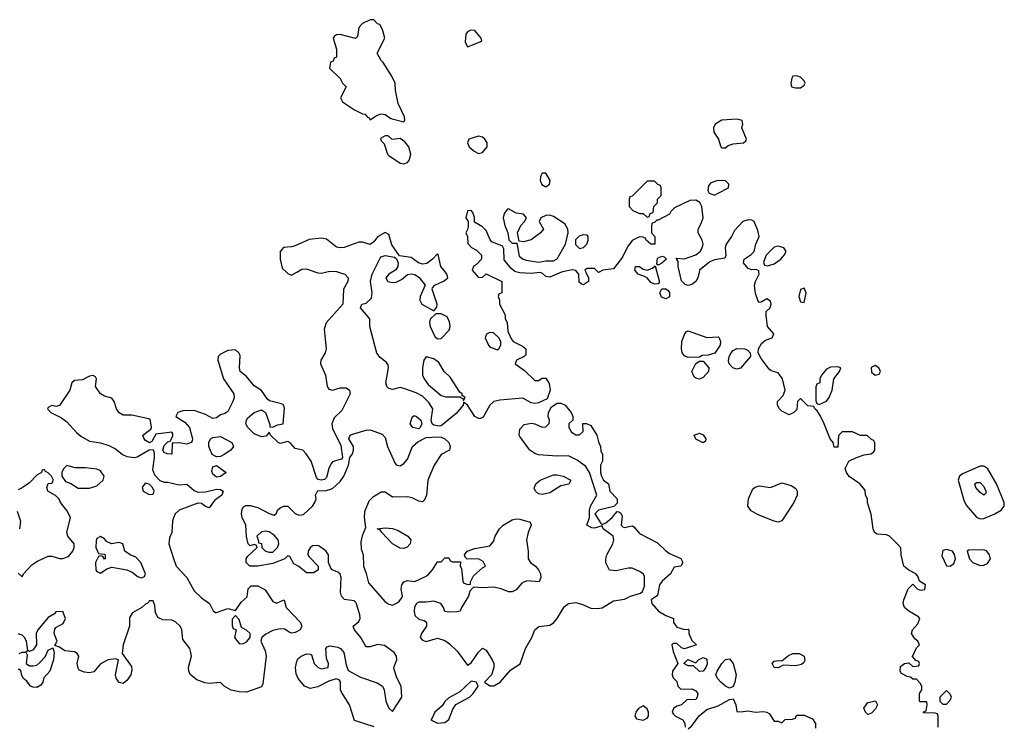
# Model space of a CAD drawing. Header units: inches. Extents: x 2397558 to 2568646, y 256209 to 449595.
# Tile 67 of 85: x 2409178 to 2414439, y 417575 to 421348. Entities that reach past the tile are written whole.
import ezdxf

# ---------------------------------------------------------------- set-up
doc = ezdxf.new("R2010")
doc.units = ezdxf.units.IN
doc.header["$MEASUREMENT"] = 0
for name, color, linetype in [('C4401', 7, 'Continuous'), ('C4411', 7, 'Continuous'), ('C4412', 7, 'Continuous')]:
    doc.layers.add(name, color=color, linetype=linetype)

msp = doc.modelspace()

# ---------------------------------------------------------------- linework, layer by layer
at = {"layer": 'C4401', "color": 6, "elevation": 100}
for points in [[(2410000, 419087.6), (2409992.7, 419087.3), (2409990, 419028.7), (2409966, 419030), (2409950, 419038), (2409942, 419050), (2409950, 419074), (2409970, 419094), (2409982, 419098), (2409996.4, 419123.6), (2409996.4, 419136.4), (2409990, 419146), (2409905.4, 419134.6), (2409883.6, 419096.4), (2409872, 419088), (2409850, 419102), (2409842, 419110), (2409835.3, 419130), (2409879, 419161), (2409882, 419170), (2409874.6, 419214.6), (2409776.5, 419236.5), (2409730, 419237.2), (2409709.4, 419249.4), (2409694, 419270), (2409682, 419310), (2409670, 419328), (2409630, 419338), (2409608.7, 419350), (2409582, 419390), (2409588.7, 419430), (2409582, 419442), (2409570, 419448.7), (2409550, 419444), (2409514, 419426), (2409470, 419421.2), (2409456, 419410), (2409446, 419370), (2409390, 419288), (2409370, 419282), (2409350, 419288.7), (2409330, 419278), (2409326.8, 419270), (2409344.7, 419250), (2409401.4, 419221.4), (2409430, 419200.7), (2409482, 419142), (2409503.9, 419123.9), (2409550, 419098), (2409610, 419088), (2409654.6, 419074.6), (2409690, 419057.3), (2409726.7, 419026.7), (2409750, 419015.5), (2409789.3, 419010.7), (2409805.6, 419014.4), (2409870, 419052), (2409890, 419054), (2409896, 419036), (2409896, 419010), (2409886.4, 418946.4), (2409898, 418918), (2409927.1, 418887.1), (2409950, 418878.8), (2409970, 418879.1), (2410000, 418872)], [(2409170, 418392), (2409190, 418374), (2409198, 418390), (2409243.2, 418436.8), (2409270, 418456), (2409306.3, 418473.7), (2409330, 418482.8), (2409350, 418482.8), (2409390, 418471), (2409408.9, 418471.1), (2409438, 418482), (2409462, 418510), (2409468.7, 418530), (2409468.7, 418550), (2409435.3, 418590), (2409428.7, 418610), (2409449, 418690), (2409430, 418728), (2409395.3, 418770), (2409388.4, 418788.4), (2409368.4, 418808.4), (2409328.7, 418830), (2409322, 418850), (2409329, 418871), (2409350, 418874), (2409358, 418890), (2409348, 418910), (2409330, 418928), (2409315.3, 418935.3), (2409310, 418946), (2409298, 418942), (2409294, 418930), (2409270, 418915.3), (2409230, 418875.3), (2409190, 418848), (2409170, 418838)], [(2409164.5, 418724.5), (2409182, 418670), (2409177.3, 418630)], [(2410000, 418687.5), (2409994, 418670), (2409990.8, 418610), (2409978, 418582), (2409974, 418550), (2410000, 418472)], [(2410000, 418137.7), (2409990, 418142.7), (2409943.1, 418143.1), (2409916.4, 418156.4), (2409903.1, 418183.1), (2409900.4, 418220.4), (2409890, 418246), (2409870, 418246), (2409864.7, 418235.3), (2409850, 418228), (2409831, 418209), (2409779.6, 418180.4), (2409763.6, 418156.4), (2409764.7, 418110), (2409731, 418010), (2409724.7, 417964.7), (2409775.3, 417895.3), (2409776.9, 417876.9), (2409770.8, 417850), (2409750, 417819), (2409730, 417804), (2409709.4, 417809.4), (2409692.5, 417832.5), (2409689.4, 417850), (2409706, 417930), (2409690, 417935.3), (2409650, 417929.2), (2409610, 417909.2), (2409573.4, 417866.6), (2409550, 417861.2), (2409524.7, 417864.7), (2409495.3, 417875.3), (2409490, 417886), (2409485.2, 417910), (2409493.2, 417950), (2409484.7, 417964.7), (2409470, 417973.2), (2409418, 417978), (2409390, 417998), (2409366, 418006), (2409378, 418030), (2409362, 418070), (2409365.6, 418094.4), (2409370, 418102), (2409410, 418124.7), (2409422, 418150), (2409407.3, 418187.3), (2409370, 418186), (2409363.6, 418176.4), (2409330, 418155.3), (2409274.8, 418090), (2409264.9, 418070), (2409267.3, 418010), (2409250, 417984), (2409230, 417975.3), (2409220.2, 417980.2), (2409214.5, 418030), (2409203.7, 418050), (2409190, 418062), (2409170, 418069.5)], [(2409175.6, 417964.4), (2409190.9, 417970.9), (2409209.1, 417970.9), (2409218, 417978), (2409212.7, 417967.3), (2409216.9, 417956.9), (2409212, 417910), (2409230, 417898), (2409250, 417898), (2409270, 417902), (2409284.7, 417915.3), (2409314, 417946), (2409330, 417982), (2409354, 417994), (2409362, 417970), (2409358, 417930), (2409338, 417870), (2409306, 417834), (2409301, 417810), (2409290, 417795.3), (2409270, 417782.7), (2409250, 417783.7), (2409235.3, 417790), (2409216, 417816), (2409198, 417830), (2409188, 417850), (2409186, 417870), (2409178, 417878), (2409170, 417878)]]:
    msp.add_lwpolyline(points, dxfattribs=at)
for points in [[(2409430, 418968), (2409412, 418950), (2409402, 418930), (2409402, 418910), (2409422, 418882), (2409450, 418871.3), (2409490, 418846), (2409550, 418846.8), (2409590, 418858.8), (2409624, 418890), (2409629, 418910), (2409610, 418939), (2409590, 418949), (2409530, 418955.3), (2409474.6, 418954.6)], [(2409847.5, 418872.5), (2409831.3, 418850), (2409838, 418830), (2409870, 418812), (2409890, 418814), (2409895.3, 418830), (2409888, 418850), (2409870, 418868)], [(2409610, 418588), (2409590, 418578), (2409585.4, 418565.4), (2409584.7, 418530), (2409598, 418498), (2409630, 418494), (2409634, 418490), (2409634, 418470), (2409630, 418468), (2409622, 418482), (2409610, 418486), (2409598, 418482), (2409582, 418450), (2409584.7, 418410), (2409590, 418402), (2409610, 418392), (2409644, 418416), (2409670, 418424.7), (2409750, 418410.6), (2409778.3, 418398.3), (2409810, 418374), (2409830, 418367.7), (2409844.7, 418375.3), (2409849.2, 418390), (2409824.5, 418450), (2409798, 418478), (2409768.7, 418490), (2409739, 418510), (2409728, 418550), (2409710, 418557.2), (2409668.7, 418548.7), (2409641.2, 418561.2), (2409630, 418575.3)]]:
    msp.add_lwpolyline(points, close=True, dxfattribs=at)
at = {"layer": 'C4411', "color": 6, "elevation": 100}
for points in [[(2410881.5, 420000), (2410914.4, 419990), (2410932.9, 419970), (2410931.7, 419950), (2410908.4, 419910), (2410904, 419830), (2410814.9, 419730), (2410804.2, 419695.8), (2410815.3, 419590), (2410810.4, 419570), (2410786.4, 419530), (2410784.4, 419510), (2410811.7, 419450), (2410820.5, 419390), (2410830, 419374.8), (2410850, 419370.5), (2410890, 419383.1), (2410922, 419382), (2410939.3, 419370), (2410944.4, 419350), (2410898.6, 419261.4), (2410858, 419222), (2410845.5, 419190), (2410850, 419164.7), (2410893.7, 419073.7), (2410902, 419010), (2410898, 419002), (2410870, 418995.3), (2410850, 418986.6), (2410842, 418978), (2410828.8, 418951.2), (2410817.1, 418902.9), (2410807.1, 418892.9), (2410788.9, 418888.9), (2410773.2, 418893.2), (2410763.7, 418903.7), (2410735.1, 418990), (2410709.3, 419030), (2410690, 419049.3), (2410650, 419058), (2410626, 419086), (2410610, 419095.3), (2410570, 419086), (2410558, 419090), (2410518, 419130), (2410510, 419146), (2410495.3, 419124.7), (2410470, 419121.2), (2410430, 419137), (2410396, 419170), (2410386, 419190), (2410389.2, 419210), (2410397.5, 419222.5), (2410430, 419251), (2410470, 419264.7), (2410490.8, 419250.8), (2410514, 419186), (2410514, 419174), (2410530, 419172), (2410555.3, 419184.7), (2410586, 419190), (2410592.7, 419272.7), (2410588.7, 419290), (2410577.5, 419297.5), (2410513.2, 419313.2), (2410502, 419322), (2410470, 419369), (2410430, 419392.3), (2410390, 419443.7), (2410356, 419470), (2410351.8, 419490), (2410355.9, 419555.9), (2410349.5, 419569.5), (2410330, 419585.2), (2410290, 419580.9), (2410250, 419562.7), (2410237.3, 419550), (2410236.3, 419530), (2410266.8, 419430), (2410322, 419350), (2410324, 419330), (2410317.3, 419310), (2410290, 419255.3), (2410274.4, 419245.6), (2410250, 419239), (2410230, 419222), (2410210, 419219), (2410170, 419239.5), (2410110, 419261.2), (2410050, 419259), (2410022, 419250), (2410012, 419230), (2410059.8, 419199.8), (2410084.7, 419170), (2410101, 419110), (2410099.8, 419100.2), (2410094, 419090), (2410070, 419082), (2410030, 419088.7), (2410000, 419087.6)], [(2410602.7, 420000), (2410610, 419993), (2410630, 419984), (2410657.7, 420000)], [(2410760.3, 420000), (2410770, 419996.5), (2410790, 419995.5), (2410811.5, 420000)], [(2411604.9, 420000), (2411630, 419972), (2411650, 419974), (2411670, 419992), (2411754, 419950), (2411754, 419890), (2411738, 419882), (2411734, 419870), (2411742, 419850), (2411742, 419830), (2411771.6, 419771.6), (2411772.7, 419752.7), (2411782, 419730), (2411785.4, 419685.4), (2411803.6, 419643.6), (2411814, 419630), (2411865.4, 419605.4), (2411882, 419590), (2411882, 419558), (2411874, 419550), (2411832, 419530), (2411824.7, 419510), (2411875.2, 419475.2), (2411930, 419420.7), (2411950, 419421), (2411970, 419434), (2411990, 419434), (2412006.4, 419406.4), (2412012, 419370), (2411996.8, 419323.2), (2411950, 419302.7), (2411930, 419299.3), (2411910, 419302.7), (2411867, 419327), (2411743.4, 419316.6), (2411710.5, 419309.5), (2411690.4, 419289.6), (2411654.4, 419225.6), (2411640.7, 419219.3), (2411630, 419218), (2411610, 419229.5), (2411570, 419289), (2411550, 419306), (2411546.8, 419290), (2411510, 419245.6), (2411430, 419179.3), (2411421.4, 419178.6), (2411390, 419182.7), (2411381.2, 419190), (2411376, 419210), (2411384.5, 419270), (2411364.4, 419304.4), (2411330, 419337.2), (2411295.5, 419355.5), (2411230, 419379), (2411210, 419384), (2411170, 419372.7), (2411150, 419378), (2411139.5, 419390), (2411134.5, 419410), (2411149.3, 419489.3), (2411146, 419506), (2411138, 419518), (2411104.1, 419544.1), (2411087, 419567), (2411049, 419710), (2411048.7, 419750), (2410998, 419810), (2411006, 419830), (2411030, 419834), (2411058, 419862), (2411060.9, 419890), (2411052.7, 419950), (2411062, 419990), (2411067, 420000)], [(2411167.7, 420000), (2411151, 419990), (2411134.8, 419970), (2411144.7, 419950), (2411170, 419944), (2411190, 419946.8), (2411218.6, 419961.4), (2411250, 419986.8), (2411270, 419990.8), (2411290, 419987.3), (2411312.2, 419972.2), (2411344.7, 419930), (2411317.3, 419870), (2411316, 419850), (2411326, 419830), (2411390, 419794), (2411407.3, 419812.7), (2411408, 419830), (2411382, 419910), (2411384, 419916), (2411395.3, 419930), (2411446, 419954), (2411466, 419970), (2411460.9, 419990), (2411452.6, 420000)], [(2412072.3, 420000), (2412010, 419972.7), (2411990, 419977.2), (2411970, 419995.3), (2411958, 419998), (2411910, 419993.2), (2411850, 419996), (2411836.4, 420000)], [(2412203, 420000), (2412218, 419970), (2412218, 419950), (2412190, 419933.2), (2412177.2, 419937.2), (2412166.8, 419946.8), (2412165.2, 419990), (2412157.1, 420000)], [(2412274, 420000), (2412270, 419998), (2412268.1, 420000)], [(2412583.2, 420000), (2412595.3, 419955.3), (2412595.3, 419944.7), (2412590, 419938), (2412570, 419935.3), (2412550, 419945.2), (2412530, 419969), (2412517.2, 419977.2), (2412482, 419990), (2412473, 420000)], [(2412808.7, 420000), (2412801, 419970), (2412790.5, 419949.5), (2412770, 419934), (2412750, 419929), (2412733.6, 419933.6), (2412713.6, 419953.6), (2412703.6, 420000)], [(2414086, 417570), (2414086, 417630), (2414082, 417642), (2414070, 417646), (2414007.3, 417647.3), (2414007.3, 417652.7), (2414022, 417658), (2414028, 417690), (2414026, 417706), (2413990, 417706), (2413986, 417710), (2413986, 417750), (2413998, 417770), (2413998, 417790), (2413990, 417806), (2413970, 417826), (2413950, 417826), (2413938, 417838), (2413920.4, 417840.4), (2413890, 417858), (2413882, 417870), (2413884.7, 417895.3), (2413906, 417910), (2413930, 417914), (2413950, 417894), (2413982, 417898), (2413986, 417910), (2413982, 417922), (2413967.3, 417927.3), (2413948, 417948), (2413970, 417994), (2413986, 418010), (2413978, 418030), (2413962, 418042), (2413944, 418070), (2413948.7, 418090), (2413978, 418122), (2413988, 418150), (2413980.4, 418160.4), (2413929.2, 418189.2), (2413906, 418210), (2413898, 418230), (2413902, 418250), (2413926, 418310), (2413950, 418334), (2413974, 418310), (2413990, 418302), (2414014.6, 418305.4), (2414018, 418330), (2413986, 418350), (2413976.4, 418376.4), (2413966, 418390), (2413930, 418408.7), (2413902, 418430), (2413888.4, 418491.6), (2413887.3, 418527.3), (2413868.4, 418548.4), (2413826, 418590), (2413810, 418598), (2413760.4, 418600.4), (2413746, 418610), (2413738, 418630), (2413728.4, 418708.4), (2413708.9, 418768.9), (2413708, 418790), (2413698, 418810), (2413696.4, 418836.4), (2413668, 418870), (2413610, 418908.7), (2413595.3, 418930), (2413588.9, 418951.1), (2413608.9, 418991.1), (2413648.9, 419011.1), (2413690, 419024.7), (2413726, 419030), (2413740.4, 419039.6), (2413748, 419050), (2413747.3, 419087.3), (2413742, 419102), (2413730, 419106), (2413707.3, 419127.3), (2413670, 419128), (2413627.3, 419147.3), (2413572.7, 419147.3), (2413552.7, 419127.3), (2413550, 419066), (2413530, 419066), (2413524, 419090), (2413509.3, 419110), (2413477.2, 419190), (2413454.8, 419234.8), (2413439, 419259), (2413426, 419270), (2413422, 419282), (2413390, 419286), (2413350, 419326), (2413334, 419310), (2413330, 419266), (2413314, 419250), (2413290, 419238), (2413250, 419258), (2413238, 419270), (2413228, 419290), (2413228, 419310), (2413258, 419342), (2413268.7, 419370), (2413254, 419430), (2413230, 419462), (2413193.6, 419473.6), (2413182, 419482), (2413139.5, 419539.5), (2413124, 419570), (2413125.2, 419590), (2413141, 419619), (2413163.7, 419636.3), (2413198, 419650), (2413208, 419670), (2413174, 419710), (2413166, 419770), (2413166, 419790), (2413188, 419810), (2413194, 419830), (2413190, 419846), (2413170, 419858), (2413139.6, 419840.4), (2413130, 419838), (2413124.7, 419844.7), (2413110, 419886), (2413105.2, 419930), (2413109.3, 419950.7), (2413128.7, 419990), (2413128.3, 420000)], [(2411071.7, 417571.7), (2410966.6, 417606.6), (2410940.7, 417690), (2410896.6, 417756.6), (2410892.3, 417770), (2410892.3, 417812.3), (2410884, 417824), (2410868.7, 417828.7), (2410830, 417816), (2410770, 417785.6), (2410730, 417776.9), (2410699.5, 417790), (2410666.6, 417830), (2410654.8, 417854.8), (2410652.3, 417890), (2410658, 417922), (2410664.8, 417935.2), (2410682, 417950), (2410710, 417962.8), (2410730, 417961), (2410736.3, 417956.3), (2410751.3, 417910), (2410772, 417890), (2410790, 417882.8), (2410826, 417890), (2410828.7, 417910), (2410816.6, 417936.6), (2410813.2, 417990), (2410820.1, 417999.9), (2410834.8, 418005.2), (2410878, 417998), (2410891.3, 417991.3), (2410910.3, 417970), (2410923, 417903), (2410933.7, 417873.7), (2410998, 417838), (2411088, 417808), (2411116, 417790), (2411126, 417770), (2411134.8, 417710), (2411144.5, 417684.5), (2411150, 417672), (2411170, 417654), (2411219, 417730), (2411215.3, 417790), (2411193.6, 417833.6), (2411178, 417878), (2411177.2, 417890), (2411192.3, 417930), (2411192, 417950), (2411178, 417970), (2411126.4, 418006.4), (2411090, 418011.1), (2411050, 417998.7), (2411030, 417999.5), (2411025.1, 418005.1), (2411001.5, 418050), (2410966, 418090), (2410959, 418110), (2410990, 418134.8), (2410996.9, 418150), (2410995.6, 418170), (2410974.8, 418234.8), (2410965.6, 418245.6), (2410912.7, 418252.7), (2410897.2, 418270), (2410892.1, 418292.1), (2410896, 418370), (2410890, 418388), (2410878, 418398), (2410848, 418410), (2410840.2, 418420.2), (2410828, 418450), (2410828, 418490), (2410812.9, 418512.9), (2410777.5, 418537.5), (2410770, 418541.2), (2410742, 418538), (2410730, 418528.7), (2410718.8, 418510), (2410718, 418490), (2410722, 418482), (2410772, 418430), (2410772, 418410), (2410750, 418395.3), (2410710, 418395.3), (2410670, 418428), (2410643.1, 418443.1), (2410622, 418482), (2410610, 418486), (2410594, 418470), (2410530, 418444), (2410450.6, 418429.4), (2410408, 418430), (2410388, 418450), (2410388, 418470), (2410396.4, 418483.6), (2410446, 418530), (2410442, 418542), (2410430, 418546), (2410410, 418538), (2410398, 418550), (2410389.5, 418589.5), (2410386, 418650), (2410366, 418690), (2410362.7, 418710), (2410366, 418734), (2410373.2, 418746.8), (2410385.2, 418754.8), (2410410, 418754.8), (2410450, 418744), (2410510, 418711), (2410538, 418702), (2410550, 418714), (2410555.3, 418730), (2410570, 418741), (2410590, 418750.7), (2410610, 418750.7), (2410650, 418711.3), (2410670, 418702), (2410693.6, 418706.4), (2410742, 418750), (2410755.3, 418770), (2410762, 418790), (2410758, 418810), (2410770, 418834), (2410810, 418832), (2410850, 418844.7), (2410890, 418882.8), (2410909.5, 418910), (2410935.3, 418970), (2410942, 419010), (2410955.3, 419030), (2410961.2, 419050), (2410961.2, 419070), (2410937.2, 419110), (2410944, 419130), (2410950, 419134), (2411030, 419157.1), (2411050, 419158), (2411115.5, 419135.5), (2411130, 419118), (2411143.1, 419070), (2411181.7, 418981.7), (2411190, 418970.8), (2411210, 418966.8), (2411230, 418978.8), (2411250, 419001), (2411276, 419070), (2411305.4, 419094.6), (2411350, 419118), (2411410, 419120.7), (2411430, 419119.1), (2411450, 419110.7), (2411470.4, 419090), (2411478.4, 419070), (2411474.9, 419050), (2411430, 419026.6), (2411392.4, 418970), (2411358.8, 418890), (2411350.7, 418809.3), (2411339.1, 418780.9), (2411330, 418774), (2411310, 418777.2), (2411274.7, 418794.7), (2411250, 418799.6), (2411170, 418798), (2411130, 418825.2), (2411110, 418826), (2411062.5, 418797.5), (2411043.4, 418776.6), (2411019.9, 418720.1), (2411018, 418690), (2411025.4, 418634.6), (2411007.5, 418592.5), (2410999.8, 418560.2), (2411002, 418522), (2411012.4, 418490), (2411014.9, 418430), (2411030, 418391.3), (2411042, 418342), (2411130, 418240.5), (2411150, 418227.7), (2411170, 418222), (2411201.2, 418238.8), (2411218.9, 418261.1), (2411222.7, 418270), (2411217, 418310), (2411219.5, 418330), (2411230, 418346.8), (2411250, 418354), (2411290, 418347.7), (2411345.4, 418374.6), (2411358, 418382), (2411384, 418410), (2411410, 418454), (2411430, 418454), (2411450, 418474), (2411470, 418474), (2411478, 418458), (2411490, 418454), (2411532.7, 418452.7), (2411532, 418430), (2411538, 418418), (2411546, 418350), (2411550, 418342), (2411570, 418332), (2411586, 418334), (2411586, 418346), (2411602, 418378), (2411650, 418422), (2411666, 418430), (2411654.6, 418454.6), (2411630, 418468.7), (2411568, 418468), (2411558, 418478), (2411555.3, 418490), (2411568.7, 418510), (2411610, 418524), (2411690, 418538), (2411710, 418562), (2411719, 418590), (2411742, 418630), (2411762, 418650), (2411810, 418677.3), (2411830, 418682.8), (2411850, 418681), (2411904.7, 418664.7), (2411911, 418650), (2411894.8, 418610), (2411886.8, 418570), (2411894.8, 418510), (2411894.8, 418470), (2411906.8, 418450), (2411934, 418430), (2411950, 418410.8), (2411960.7, 418390), (2411962.8, 418370), (2411953.7, 418346.3), (2411887.3, 418352.7), (2411861.4, 418338.6), (2411830, 418304), (2411810, 418293.2), (2411790, 418294), (2411750, 418309.2), (2411710, 418317.2), (2411650, 418314), (2411602, 418318), (2411583.6, 418296.4), (2411576, 418270), (2411538, 418210), (2411531, 418190), (2411514.4, 418185.6), (2411470, 418184), (2411448.9, 418188.9), (2411442, 418210), (2411428, 418230), (2411390, 418244), (2411350, 418237.2), (2411310, 418237.2), (2411298, 418230), (2411288, 418212), (2411285.5, 418190), (2411290, 418166.8), (2411310, 418147.7), (2411339.8, 418139.8), (2411351.1, 418131.1), (2411350.8, 418110), (2411324, 418070), (2411317.3, 418050), (2411330, 418034.8), (2411350, 418027.7), (2411410, 418046), (2411450, 418032.7), (2411475.3, 418015.2), (2411515.6, 417975.6), (2411570, 417902), (2411590, 417914.8), (2411630, 417971.3), (2411650, 417992), (2411670, 417981), (2411702.8, 417930), (2411710.8, 417910), (2411711, 417890), (2411698.8, 417850), (2411662, 417810), (2411690, 417791), (2411711, 417791), (2411746, 417810), (2411803.1, 417876.9), (2411852.1, 417907.9), (2411880.5, 417990), (2411913.6, 418050), (2411930, 418090.8), (2411951.6, 418108.4), (2412010, 418115.5), (2412030, 418127.7), (2412049.3, 418150), (2412087.7, 418212.3), (2412109.6, 418230.4), (2412150, 418236.3), (2412185.8, 418225.8), (2412230, 418205.5), (2412263.4, 418203.4), (2412290, 418208.2), (2412350, 418246), (2412410, 418254.8), (2412442, 418270), (2412494.7, 418285.3), (2412505.8, 418294.2), (2412515.8, 418324.2), (2412516.1, 418376.1), (2412509.6, 418389.6), (2412490, 418400.9), (2412450, 418419), (2412430, 418419), (2412364.7, 418404.7), (2412330, 418408.7), (2412310, 418448), (2412309.4, 418470), (2412315.1, 418490), (2412346.6, 418550), (2412352.7, 418570), (2412349, 418590), (2412295.3, 418630), (2412290, 418646), (2412250, 418634), (2412234.6, 418634.6), (2412208, 418650), (2412222, 418690), (2412222, 418730), (2412228.7, 418750), (2412262, 418810), (2412222, 418930), (2412202.7, 418962.7), (2412156.6, 418996.6), (2412110, 419019.6), (2412050, 419017.6), (2411950, 419025.1), (2411930, 419032), (2411903.7, 419050), (2411850, 419122), (2411846.6, 419130), (2411850, 419162), (2411872.7, 419187.3), (2411913.2, 419193.2), (2411930.6, 419190.6), (2411970, 419172), (2411990, 419174), (2412007.3, 419192.7), (2412008, 419210), (2412002, 419230), (2412004, 419250), (2412019, 419281), (2412050, 419301), (2412070, 419301), (2412092, 419290), (2412124.7, 419250), (2412134, 419230), (2412134, 419210), (2412112, 419190), (2412111.3, 419170), (2412125.8, 419145.8), (2412150, 419131), (2412170, 419131), (2412189, 419150), (2412187.3, 419192.7), (2412207.3, 419192.7), (2412230, 419182), (2412261, 419130), (2412270, 419094), (2412282, 419070), (2412283.6, 419043.6), (2412291.6, 419028.4), (2412292, 418990), (2412282, 418970), (2412281, 418930), (2412286, 418910), (2412298, 418890), (2412324.7, 418870), (2412332, 418830), (2412371.3, 418790), (2412370, 418766), (2412352, 418748), (2412271, 418729), (2412252, 418710), (2412281, 418661), (2412290, 418652), (2412310, 418661), (2412344, 418690), (2412370, 418722), (2412379.6, 418719.6), (2412390, 418714), (2412396.9, 418696.9), (2412391.3, 418650), (2412400.7, 418640.7), (2412410, 418636), (2412450, 418644.7), (2412459.8, 418639.8), (2412490, 418604.7), (2412586, 418554), (2412630, 418511.3), (2412650, 418498), (2412710, 418472), (2412722, 418450), (2412710.5, 418429.5), (2412675.3, 418424.7), (2412655.5, 418390), (2412610.4, 418350), (2412596.5, 418330), (2412586.4, 418273.6), (2412552, 418250), (2412556, 418230), (2412591.3, 418190), (2412630, 418166.8), (2412671, 418151), (2412671.3, 418130), (2412690, 418104.7), (2412730, 418092), (2412750, 418094), (2412754, 418090), (2412754, 418070), (2412770, 418034), (2412794, 418010), (2412730, 417988.7), (2412714.6, 417994.6), (2412690, 418018), (2412670, 418018), (2412662, 418010), (2412670, 417974), (2412694, 417910), (2412666, 417870), (2412664.7, 417850), (2412670, 417834), (2412690, 417814), (2412694, 417790), (2412710, 417774), (2412770, 417776), (2412790, 417764.7), (2412801, 417750), (2412798, 417730), (2412790, 417718), (2412743.6, 417716.4), (2412714, 417690), (2412690, 417682), (2412672, 417670), (2412664.7, 417650), (2412670, 417642), (2412682, 417630), (2412722, 417610), (2412732, 417590), (2412734, 417570)], [(2410000, 418872), (2410030, 418864.9), (2410070, 418867.3), (2410110, 418833.4), (2410130, 418824.9), (2410170, 418827.3), (2410230, 418840.7), (2410250, 418838.8), (2410264.7, 418830), (2410258, 418810), (2410219.1, 418780.9), (2410190, 418742), (2410170, 418748.7), (2410150, 418765.2), (2410130, 418766), (2410030.3, 418729.7), (2410007.7, 418710), (2410000, 418687.5)], [(2410000, 418472), (2410014, 418430), (2410070.7, 418370), (2410110, 418298.8), (2410150, 418261), (2410191.3, 418230), (2410211.6, 418191.6), (2410223.6, 418183.6), (2410230, 418182), (2410290, 418204.7), (2410330, 418194), (2410361.2, 418238.8), (2410393.6, 418266.4), (2410398, 418310), (2410415.3, 418324.7), (2410450, 418326), (2410490, 418304.7), (2410530, 418242), (2410550, 418232), (2410591.3, 418251.3), (2410601, 418210), (2410678.8, 418130), (2410686, 418110), (2410676, 418090), (2410650, 418076), (2410630, 418073.2), (2410617.2, 418077.2), (2410594.5, 418094.5), (2410570, 418096), (2410530, 418086), (2410492.8, 418067.2), (2410471, 418050), (2410466.8, 418030), (2410490, 417978), (2410494.9, 417950), (2410477.6, 417802.4), (2410470, 417785.2), (2410390, 417758), (2410350, 417759.5), (2410308.2, 417768.2), (2410269.6, 417789.6), (2410250, 417809.2), (2410190, 417804.5), (2410167.6, 417807.6), (2410123.9, 417823.9), (2410089.6, 417849.6), (2410080.9, 417870), (2410079.5, 417890), (2410095.1, 417950), (2410092.7, 417970), (2410086, 417990), (2410050, 418038), (2410043.7, 418090), (2410036, 418110), (2410011.9, 418131.9), (2410000, 418137.7)], [(2412750, 417562), (2412770, 417578), (2412809.4, 417630.6), (2412850, 417664.7), (2412910, 417684), (2412970, 417718), (2412990, 417722), (2413004.7, 417690), (2413010, 417654), (2413030, 417652), (2413070, 417658), (2413110, 417650.8), (2413150, 417654.8), (2413170.9, 417650.9), (2413183.6, 417643.6), (2413210, 417602), (2413230, 417602), (2413250, 417594), (2413268.4, 417611.6), (2413307.3, 417612.7), (2413322, 417618), (2413330, 417634), (2413370, 417634), (2413414.8, 417614.8), (2413430.8, 417590), (2413430, 417566)]]:
    msp.add_lwpolyline(points, dxfattribs=at)
for points in [[(2412630, 419858), (2412606.7, 419866.7), (2412599.3, 419890), (2412608.4, 419911.6), (2412630, 419911.3), (2412642.8, 419902.8), (2412650.7, 419890.7), (2412650, 419869)], [(2413370, 419914), (2413350, 419908), (2413340.7, 419870), (2413350, 419841), (2413370, 419838), (2413381.2, 419890)], [(2411430, 419778), (2411402, 419778), (2411370.8, 419749.2), (2411366.8, 419730), (2411370.7, 419710), (2411396.8, 419656.8), (2411410, 419644.7), (2411430, 419646), (2411472.3, 419690), (2411478, 419710), (2411474.5, 419734.5), (2411462, 419762)], [(2412850, 419650.6), (2412910, 419654), (2412914.8, 419650), (2412922.8, 419630), (2412920.7, 419610), (2412893.2, 419566.8), (2412856.4, 419556.4), (2412825.4, 419554.6), (2412810, 419546), (2412750, 419544.5), (2412730, 419552.7), (2412717, 419570), (2412713.6, 419590), (2412715.8, 419630), (2412730, 419666.8), (2412739, 419681), (2412750, 419686.8)], [(2411690, 419678), (2411671.6, 419668.4), (2411664.7, 419650), (2411682, 419610), (2411690, 419602), (2411730, 419584.7), (2411738, 419590), (2411748, 419610), (2411748, 419630), (2411738, 419650), (2411710, 419675.3)], [(2413010, 419481.6), (2412988.5, 419488.5), (2412969.5, 419510), (2412965.8, 419525.8), (2412969.5, 419550), (2412979.5, 419570), (2412990, 419582), (2413010, 419593), (2413050.5, 419590.5), (2413065.2, 419585.2), (2413081, 419570), (2413082.8, 419550), (2413030, 419487)], [(2411350, 419548), (2411338, 419530), (2411330.7, 419489.3), (2411330.7, 419450), (2411338.8, 419430), (2411359.9, 419399.9), (2411430, 419342), (2411454.2, 419334.2), (2411534, 419334), (2411534, 419330), (2411545.4, 419325.4), (2411550, 419314), (2411558, 419330), (2411542, 419342), (2411542, 419350), (2411530, 419359), (2411478.6, 419438.6), (2411445.6, 419470), (2411417.6, 419517.6), (2411390, 419537.2)], [(2412810, 419428.7), (2412790, 419434), (2412782, 419442), (2412769.2, 419470), (2412790, 419512), (2412810, 419524.7), (2412830, 419524.7), (2412861, 419490), (2412858.8, 419470), (2412830, 419437.2)], [(2413550, 419494), (2413510, 419493.2), (2413490, 419482), (2413462, 419450), (2413454, 419430), (2413454, 419410), (2413438, 419402), (2413432.7, 419387.3), (2413432.7, 419312.7), (2413438, 419298), (2413450, 419294), (2413470, 419302), (2413490, 419311.3), (2413504, 419330), (2413519, 419370), (2413528.7, 419430), (2413558, 419470), (2413566, 419490)], [(2413750, 419500.9), (2413728.2, 419491.8), (2413730, 419466.8), (2413750, 419450.8), (2413770, 419456), (2413777, 419470), (2413769, 419490)], [(2411310, 419164), (2411278, 419170), (2411264, 419190), (2411274.6, 419225.4), (2411286, 419234), (2411298, 419230), (2411321, 419210), (2411326, 419190), (2411318, 419170)], [(2410230, 419013.2), (2410206.8, 419026.8), (2410188.7, 419070), (2410188.7, 419090), (2410198, 419110), (2410210, 419118), (2410250, 419122), (2410311.3, 419090), (2410321, 419070), (2410306, 419050), (2410270, 419026), (2410250, 419015.1)], [(2412830, 419089), (2412790, 419108), (2412782, 419130), (2412810, 419141), (2412830, 419131), (2412844.7, 419110), (2412842, 419098)], [(2410230, 418905.1), (2410210, 418920.9), (2410204.4, 418935.6), (2410210, 418961), (2410230, 418967.7), (2410281, 418930), (2410250, 418909.5)], [(2414330, 418963.8), (2414310, 418963.5), (2414215.9, 418924.1), (2414199.6, 418910), (2414192.6, 418890), (2414222.8, 418782.8), (2414235.3, 418755.3), (2414290, 418691.5), (2414310, 418683.5), (2414330, 418684.7), (2414389.6, 418710), (2414423.1, 418730), (2414438, 418750), (2414439.4, 418770), (2414398, 418870), (2414350.8, 418950)], [(2411970, 418812.3), (2411950, 418817.2), (2411934, 418830), (2411927, 418847), (2411936, 418870), (2411959, 418890), (2412030, 418918.4), (2412050, 418918.4), (2412082, 418910), (2412122, 418890), (2412111.3, 418868.7), (2412070, 418859), (2412010, 418820.9)], [(2413230, 418666), (2413210, 418669.7), (2413123.8, 418703.8), (2413086.5, 418726.5), (2413077.2, 418737.3), (2413069.6, 418750), (2413071.5, 418790), (2413096.2, 418843.8), (2413107.3, 418852.7), (2413130, 418858.4), (2413190, 418850.4), (2413250, 418874.8), (2413301.1, 418861.1), (2413324.7, 418844.7), (2413332.7, 418830), (2413332.2, 418810), (2413315.3, 418770), (2413250, 418672.3)], [(2414330, 418809.5), (2414310, 418823.7), (2414287.6, 418850), (2414282.7, 418870), (2414290, 418876.3), (2414310, 418876.3), (2414330, 418856), (2414340.7, 418830), (2414339.8, 418820.2)], [(2411230, 418524.7), (2411210, 418526.9), (2411170, 418549.7), (2411112.7, 418610), (2411104.7, 418624.7), (2411088, 418630), (2411130, 418635.5), (2411170, 418630.5), (2411200.3, 418620.3), (2411251, 418590), (2411267.7, 418570), (2411264.9, 418550), (2411248.5, 418531.5)], [(2410490, 418617.2), (2410470, 418614), (2410444.7, 418590), (2410454, 418566), (2410454, 418554), (2410470, 418552), (2410472, 418530), (2410491.1, 418511.1), (2410510, 418504.7), (2410530, 418504.7), (2410555.3, 418530), (2410562, 418550), (2410559, 418570), (2410536.6, 418596.6), (2410510, 418613.2)], [(2414130, 418519.3), (2414110, 418513.2), (2414105.8, 418485.8), (2414130, 418432), (2414150, 418431), (2414170, 418444.7), (2414179, 418470), (2414173.2, 418493.2), (2414162, 418510)], [(2414330, 418518), (2414250, 418516), (2414241, 418510), (2414253, 418470), (2414270.8, 418450), (2414310, 418434.4), (2414330, 418434.9), (2414350, 418444.9), (2414365.1, 418470), (2414359.6, 418490), (2414346, 418510)], [(2410330, 418166), (2410312.7, 418147.3), (2410312.7, 418112.7), (2410318, 418098), (2410334, 418090), (2410324.7, 418050), (2410350, 418018), (2410370, 418016), (2410390, 418026.8), (2410409, 418050), (2410408.7, 418070), (2410390, 418088.7), (2410362, 418102), (2410350, 418146)], [(2413322.8, 417897.2), (2413258, 417902), (2413230, 417887), (2413209.2, 417890), (2413199.3, 417910), (2413210, 417922.8), (2413230, 417926.8), (2413250, 417924.7), (2413286, 417954), (2413310, 417963.7), (2413343.9, 417963.9), (2413370.4, 417950), (2413373.4, 417926.6), (2413366.4, 417913.6), (2413354.9, 417905.1)], [(2412810, 417868), (2412778, 417898), (2412750, 417898), (2412726, 417910), (2412749, 417931), (2412790, 417914), (2412806, 417930), (2412830, 417942), (2412839.6, 417939.6), (2412850, 417934), (2412850.7, 417909.3), (2412844.7, 417890), (2412830, 417868.7)], [(2412970, 417779), (2412950, 417789.2), (2412923.7, 417810), (2412906.6, 417830), (2412897.2, 417850), (2412904, 417870), (2412930, 417911.3), (2412950, 417931), (2412970, 417934.8), (2412990.8, 417910), (2413006.8, 417850), (2412999.1, 417810), (2412990, 417788)], [(2411590, 417815.3), (2411530, 417759), (2411470, 417728), (2411450, 417708), (2411435.9, 417684.1), (2411396, 417650), (2411382, 417618), (2411374, 417610), (2411410, 417591.3), (2411450, 417596), (2411470, 417611.3), (2411492.5, 417667.5), (2411508.7, 417691.3), (2411582, 417730), (2411601.2, 417750), (2411628, 417790), (2411618, 417810)], [(2414130, 417766), (2414094, 417730), (2414094, 417710), (2414110, 417694), (2414130, 417694), (2414150, 417714), (2414158, 417730), (2414150, 417746)], [(2413710, 417638), (2413698, 417650), (2413688.4, 417671.6), (2413710, 417702), (2413751.3, 417711.3), (2413762, 417690), (2413750.9, 417669.1), (2413730, 417646)], [(2412510, 417685.2), (2412484.9, 417670), (2412470.7, 417650), (2412464, 417630), (2412474.4, 417614.4), (2412510, 417608), (2412530, 417618.8), (2412538, 417630), (2412538, 417650), (2412530, 417668.7)]]:
    msp.add_lwpolyline(points, close=True, dxfattribs=at)
at = {"layer": 'C4412', "color": 6, "elevation": 100}
for points in [[(2411070, 421348), (2411050, 421348), (2411010, 421328), (2410990, 421306), (2410982, 421258), (2410972, 421248), (2410890, 421268.7), (2410870, 421268), (2410859.6, 421260.4), (2410852, 421250), (2410871, 421190), (2410871.3, 421148.7), (2410858, 421142), (2410852.7, 421127.3), (2410838, 421122), (2410834, 421090), (2410890, 421034), (2410902, 421010), (2410922, 420990), (2410891.3, 420930), (2410902, 420910), (2410967.1, 420867.1), (2411010, 420846), (2411023.6, 420843.6), (2411034, 420830), (2411044.7, 420824.7), (2411050, 420814), (2411084, 420836), (2411110, 420844.7), (2411130, 420842), (2411161, 420821), (2411230, 420802), (2411235.3, 420810), (2411234, 420830), (2411200.9, 420900.9), (2411185.2, 420970), (2411184, 421010), (2411166.3, 421046.3), (2411120.4, 421120.4), (2411108.7, 421130), (2411088.7, 421170), (2411128, 421250), (2411116.4, 421296.4), (2411102, 421322), (2411090, 421326)], [(2411587.8, 421292.2), (2411570, 421282.9), (2411562.3, 421270), (2411558, 421230), (2411570, 421202.8), (2411647.3, 421232.7), (2411644, 421250), (2411610, 421289.5)], [(2413330, 421048), (2413310, 421046), (2413303.6, 421036.4), (2413298, 421010), (2413302, 420990), (2413324, 420984), (2413350, 420984.9), (2413370, 420998), (2413374.5, 421010), (2413370, 421022), (2413350, 421042)], [(2413010, 420816.3), (2412930, 420811.1), (2412894.8, 420790), (2412886, 420770), (2412887.1, 420747.1), (2412912, 420710), (2412924.7, 420670), (2412930, 420664.7), (2412950, 420664.7), (2412964, 420676), (2412990, 420684.7), (2413046, 420690), (2413058, 420702), (2413062, 420710), (2413037.2, 420770), (2413042.7, 420790), (2413039, 420810)], [(2411130, 420728), (2411106, 420714), (2411110, 420702), (2411125.4, 420685.4), (2411142.8, 420630), (2411150, 420622.8), (2411210, 420582.8), (2411230, 420578.8), (2411250, 420584.7), (2411260.2, 420599.8), (2411268.7, 420630), (2411258, 420670), (2411236.5, 420696.5), (2411210, 420713.2), (2411168.4, 420708.4), (2411147.3, 420727.3)], [(2411630, 420726.6), (2411578, 420710), (2411570.8, 420690), (2411578.8, 420670), (2411605.5, 420645.5), (2411630, 420633), (2411650, 420639.3), (2411675.6, 420670), (2411676.2, 420690), (2411662.7, 420710), (2411650, 420720.9)], [(2411990, 420528.7), (2411970, 420528.7), (2411960.7, 420510), (2411959.1, 420490), (2411968.5, 420468.5), (2411990, 420456), (2412008.7, 420470), (2412012, 420490)], [(2412570, 420486), (2412530, 420486), (2412450, 420406), (2412438, 420402), (2412434, 420390), (2412434, 420350), (2412454, 420330), (2412490, 420314), (2412510, 420314), (2412530, 420294), (2412542, 420298), (2412547.3, 420312.7), (2412562, 420318), (2412566, 420350), (2412586, 420370), (2412586, 420390), (2412606, 420410), (2412606, 420450), (2412602, 420462), (2412587.3, 420467.3)], [(2412910, 420488.7), (2412890, 420484), (2412870, 420475.3), (2412858.8, 420461.2), (2412855.3, 420435.3), (2412862, 420422), (2412890, 420411), (2412910, 420421), (2412966, 420450), (2412968, 420470), (2412950, 420488)], [(2411790, 420339), (2411784, 420336), (2411767.1, 420312.9), (2411761, 420290), (2411770.7, 420250), (2411786.8, 420210), (2411792, 420172), (2411810, 420154), (2411834, 420154), (2411846, 420086), (2411868.6, 420068.6), (2411883.7, 420063.7), (2411950, 420053.4), (2411990, 420060.7), (2412030, 420060.7), (2412049.5, 420070.5), (2412095.1, 420150), (2412109.4, 420210), (2412106.6, 420230), (2412090, 420257.2), (2412030, 420297.2), (2412010, 420303.7), (2411990, 420302), (2411962.8, 420290), (2411954, 420270), (2411977.1, 420230), (2411961.6, 420210), (2411910, 420172.7), (2411870, 420162), (2411846, 420166), (2411837.2, 420210), (2411855.1, 420250), (2411875.1, 420270), (2411885.2, 420290), (2411870, 420309), (2411830, 420315.1)], [(2412190, 420199), (2412167.7, 420192.3), (2412147.3, 420172.7), (2412147.7, 420147.7), (2412170, 420126.8), (2412190, 420131), (2412209, 420150), (2412215.3, 420170), (2412215.3, 420190), (2412210, 420198)], [(2413230, 420139.3), (2413210, 420133.2), (2413166, 420090), (2413152.7, 420052.7), (2413158, 420038), (2413174, 420034), (2413210, 420044.7), (2413245.2, 420070), (2413262.7, 420090), (2413273.2, 420110), (2413262, 420130)], [(2412590, 420038), (2412582, 420042), (2412586, 420074), (2412610, 420084.7), (2412622, 420082), (2412634, 420070), (2412610, 420048.7)]]:
    msp.add_lwpolyline(points, close=True, dxfattribs=at)
for points in [[(2412703.6, 420000), (2412697.2, 420030), (2412696.4, 420056.4), (2412686, 420074), (2412730, 420070.7), (2412790, 420093.4), (2412813.2, 420110), (2412825.2, 420130), (2412829.3, 420150), (2412825.2, 420170), (2412803.7, 420210), (2412803.7, 420230), (2412820.1, 420259.9), (2412829.6, 420290), (2412822.7, 420350), (2412812.3, 420372.3), (2412790, 420385.2), (2412758, 420382), (2412677.3, 420342.7), (2412656.8, 420323.2), (2412650, 420309), (2412590, 420278), (2412582, 420278), (2412570, 420266), (2412558, 420262), (2412554, 420250), (2412554, 420210), (2412571.1, 420191.1), (2412571.1, 420148.9), (2412550, 420148.7), (2412526, 420170), (2412522, 420182), (2412507.3, 420187.3), (2412490, 420188), (2412451, 420169), (2412424.9, 420135.1), (2412399.5, 420080.5), (2412350, 420018), (2412294, 420010), (2412274, 420000)], [(2411836.4, 420000), (2411823.7, 420003.7), (2411801.5, 420021.5), (2411766, 420066), (2411765.2, 420125.2), (2411758, 420138), (2411701.5, 420161.5), (2411692.3, 420172.3), (2411670, 420222), (2411650, 420242), (2411607.3, 420267.3), (2411608.4, 420291.6), (2411598.6, 420318.6), (2411590, 420328.7), (2411570, 420328), (2411561, 420290), (2411574, 420270), (2411574, 420250), (2411572, 420232), (2411562, 420210), (2411571.3, 420190), (2411572.7, 420152.7), (2411591.6, 420131.6), (2411618, 420118), (2411644.7, 420090), (2411644.7, 420070), (2411619.1, 420040.9), (2411602, 420030), (2411596, 420010), (2411604.9, 420000)], [(2413128.3, 420000), (2413128, 420008), (2413114.6, 420014.6), (2413090, 420012.7), (2413070, 420019.3), (2413046, 420050), (2413049.2, 420070), (2413086.3, 420093.7), (2413102.7, 420110), (2413112.3, 420150), (2413129.3, 420190), (2413122.7, 420222.7), (2413102, 420270), (2413090, 420277.2), (2413070, 420279), (2413042, 420270), (2412996.9, 420223.1), (2412980.7, 420190), (2412952.7, 420150), (2412947.7, 420130), (2412950.7, 420089.3), (2412946, 420074), (2412890, 420065.1), (2412864.9, 420055.1), (2412811.3, 420010), (2412808.7, 420000)], [(2411452.6, 420000), (2411427.8, 420030), (2411414, 420094), (2411410, 420098), (2411384, 420070), (2411353, 420047), (2411330, 420042), (2411309.5, 420049.5), (2411270, 420078), (2411208, 420088), (2411165.8, 420145.8), (2411150, 420202), (2411130, 420212.7), (2411090, 420189.2), (2411070, 420161.2), (2411050, 420147), (2411010, 420159.6), (2410990, 420160.5), (2410911.9, 420131.9), (2410888, 420130), (2410870, 420133.3), (2410816.9, 420176.9), (2410790, 420182), (2410724.7, 420175.3), (2410650, 420141.3), (2410630, 420135.1), (2410588.1, 420131.9), (2410568.9, 420110), (2410569, 420069), (2410581, 420021), (2410602.7, 420000)], [(2411067, 420000), (2411104.4, 420075.6), (2411110, 420082), (2411130, 420088.2), (2411179.8, 420079.8), (2411192, 420072), (2411201, 420050), (2411198.8, 420030), (2411187.9, 420012.1), (2411167.7, 420000)], [(2410657.7, 420000), (2410684.5, 420015.5), (2410710, 420018), (2410760.3, 420000)], [(2410811.5, 420000), (2410835, 420005), (2410870, 420003.5), (2410881.5, 420000)], [(2412157.1, 420000), (2412149.4, 420009.4), (2412130, 420012.3), (2412077.6, 420002.4), (2412072.3, 420000)], [(2412268.1, 420000), (2412250, 420019), (2412210, 420019), (2412198, 420010), (2412203, 420000)], [(2412473, 420000), (2412464, 420010), (2412468.7, 420030), (2412490, 420030.7), (2412510, 420016), (2412530, 420011), (2412559, 420021), (2412574, 420034), (2412583.2, 420000)]]:
    msp.add_lwpolyline(points, dxfattribs=at)

doc.saveas('drawing.dxf')
